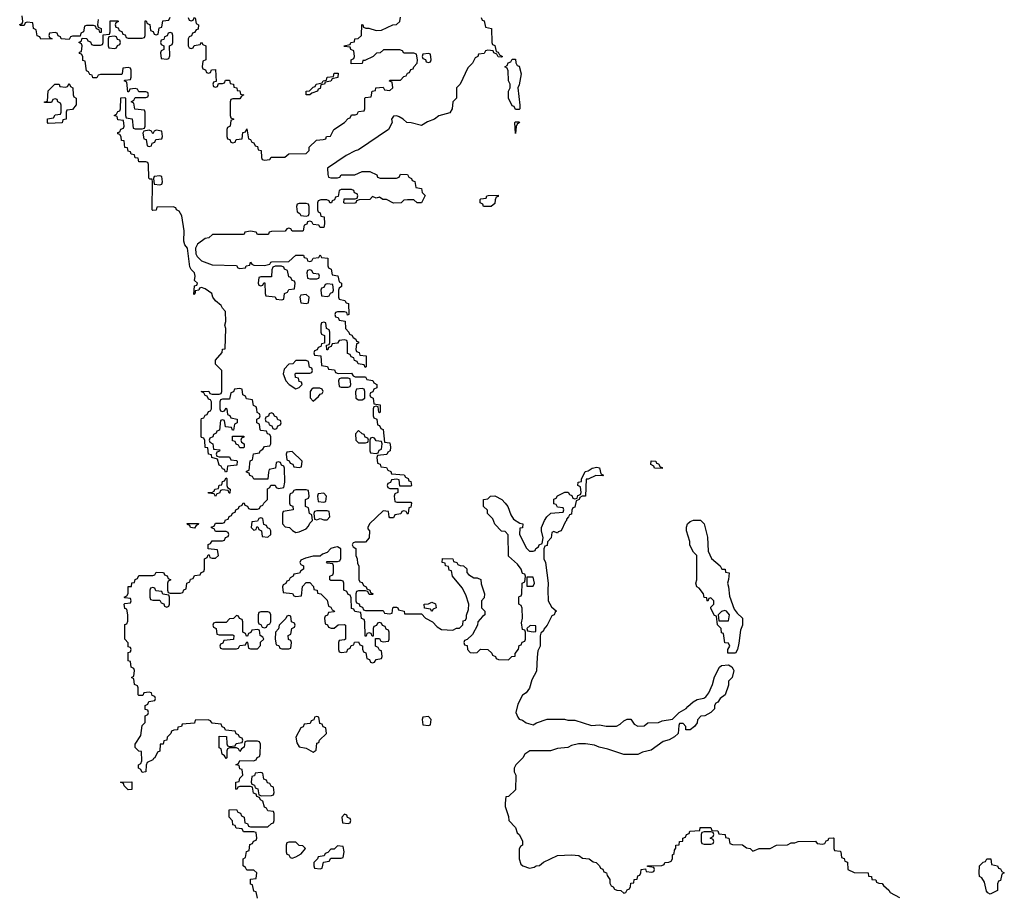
# Model space of a CAD drawing. Header units: inches. Extents: x 2718490 to 2828976, y 856982 to 957410.
# Tile 28 of 63: x 2722607 to 2728251, y 921887 to 926900. Entities that reach past the tile are written whole.
import ezdxf

# ---------------------------------------------------------------- set-up
doc = ezdxf.new("R2010")
doc.units = ezdxf.units.IN
doc.header["$MEASUREMENT"] = 0
doc.layers.add('C7922', color=7, linetype='Continuous')

msp = doc.modelspace()

# ---------------------------------------------------------------- linework, layer by layer
at = {"layer": 'C7922', "color": 6}
for points in [[(2723058, 926902), (2723054, 926870), (2723058, 926858), (2723074, 926850), (2723074, 926826), (2723067.3, 926827.3), (2723062, 926842), (2723047.3, 926847.3), (2723042, 926862), (2723030, 926866), (2722990, 926866), (2722978, 926862), (2722974, 926830), (2722958, 926822), (2722954, 926806), (2722910, 926806), (2722898, 926802), (2722890, 926786), (2722846, 926790), (2722842, 926802), (2722827.3, 926807.3), (2722822, 926822), (2722810, 926826), (2722778, 926822), (2722774, 926810), (2722778, 926798), (2722794, 926790), (2722728.9, 926788.9), (2722722, 926802), (2722707.3, 926807.3), (2722702, 926842), (2722686, 926850), (2722682, 926882), (2722650, 926886), (2722638, 926882), (2722632.7, 926867.3), (2722610, 926866), (2722607.3, 926872.7), (2722622, 926878), (2722626, 926890), (2722622, 926922)], [(2723970, 921866), (2723962, 921902), (2723950, 921906), (2723942, 921942), (2723930, 921946), (2723930, 921974), (2723962, 921978), (2723966, 922010), (2723950, 922026), (2723910, 922026), (2723902, 922042), (2723888, 922050), (2723888, 922090), (2723902, 922098), (2723907.3, 922132.7), (2723922, 922138), (2723927.3, 922172.7), (2723942, 922178), (2723947.3, 922192.7), (2723962, 922198), (2723966, 922210), (2723962, 922242), (2723950, 922246), (2723890, 922246), (2723882, 922262), (2723847.3, 922267.3), (2723842, 922282), (2723830, 922286), (2723828, 922308), (2723808.7, 922330), (2723808, 922372), (2723850, 922374), (2723858, 922358), (2723872.7, 922352.7), (2723878, 922338), (2723894, 922330), (2723898, 922298), (2723912.7, 922292.7), (2723918, 922278), (2723930, 922274), (2724030, 922274), (2724050, 922294), (2724062, 922298), (2724066, 922310), (2724066, 922350), (2724062, 922362), (2724030, 922366), (2724022, 922382), (2724010, 922386), (2724002, 922422), (2723988, 922428), (2723982, 922442), (2723967.3, 922447.3), (2723962, 922462), (2723947.3, 922467.3), (2723942, 922502), (2723930, 922506), (2723870, 922506), (2723858, 922502), (2723852.7, 922487.3), (2723846, 922490), (2723846, 922530), (2723866, 922534), (2723870, 922554), (2723886, 922570), (2723882, 922602), (2723870, 922606), (2723866, 922626), (2723846, 922630), (2723862, 922638), (2723870, 922654), (2723947.3, 922652.7), (2723962, 922658), (2723968, 922672), (2723982, 922678), (2723986, 922690), (2723987.3, 922747.3), (2723982, 922762), (2723970, 922766), (2723910, 922766), (2723898, 922762), (2723894, 922730), (2723878, 922722), (2723870, 922706), (2723862, 922722), (2723850, 922726), (2723810, 922726), (2723798, 922722), (2723794, 922710), (2723794, 922670), (2723790, 922666), (2723782, 922682), (2723768, 922690), (2723762, 922722), (2723750, 922726), (2723750, 922794), (2723792.7, 922792.7), (2723794, 922750), (2723798, 922738), (2723810, 922734), (2723842, 922738), (2723847.3, 922752.7), (2723882, 922758), (2723886, 922770), (2723882, 922782), (2723867.3, 922787.3), (2723862, 922802), (2723848, 922808), (2723842, 922822), (2723787.3, 922827.3), (2723782, 922842), (2723768, 922848), (2723762, 922862), (2723710, 922868), (2723702, 922882), (2723687.3, 922887.3), (2723614, 922886), (2723610, 922869), (2723538, 922862), (2723534, 922850), (2723514, 922846), (2723512, 922830), (2723491.6, 922828.4), (2723478, 922822), (2723474, 922810), (2723452, 922788), (2723451.3, 922770), (2723432.7, 922767.3), (2723430, 922748.7), (2723412.7, 922747.3), (2723410, 922708.7), (2723398, 922702), (2723382, 922670), (2723373.7, 922666.3), (2723370, 922658), (2723338, 922642), (2723331.6, 922628.4), (2723330, 922588.7), (2723310, 922586), (2723302, 922602), (2723288, 922610), (2723288, 922630), (2723302, 922638), (2723307.3, 922652.7), (2723306, 922706), (2723290, 922708), (2723268.7, 922728.7), (2723268.7, 922748.7), (2723302, 922798), (2723310, 922854), (2723327.3, 922872.7), (2723326, 922910), (2723342, 922918), (2723346, 922930), (2723342, 922942), (2723327.3, 922947.3), (2723326, 922970), (2723342, 922978), (2723347.3, 922992.7), (2723382, 922998), (2723386, 923010), (2723382, 923022), (2723367.3, 923027.3), (2723362, 923042), (2723350, 923046), (2723318, 923042), (2723312.7, 923027.3), (2723290, 923026), (2723286, 923030), (2723286, 923070), (2723282, 923082), (2723266, 923090), (2723262, 923122), (2723248.7, 923130), (2723262, 923138), (2723266, 923170), (2723262, 923182), (2723246, 923190), (2723242, 923222), (2723230, 923226), (2723229.4, 923229.4), (2723230, 923274), (2723242, 923278), (2723246, 923290), (2723242, 923302), (2723230, 923306), (2723228.4, 923328.4), (2723209.7, 923350), (2723209.4, 923430), (2723210, 923434), (2723222, 923438), (2723227.3, 923452.7), (2723228, 923490), (2723222, 923522), (2723210, 923526), (2723206, 923550), (2723210, 923554), (2723242, 923558), (2723246, 923570), (2723242, 923582), (2723210, 923586), (2723206, 923590), (2723222, 923598), (2723228.4, 923611.6), (2723230, 923651), (2723248, 923652), (2723250, 923672), (2723266, 923674), (2723268.4, 923691.6), (2723282, 923698), (2723290, 923714), (2723370, 923714), (2723382, 923718), (2723390, 923734), (2723427.3, 923732.7), (2723434, 923730), (2723438, 923718), (2723452.7, 923712.7), (2723458, 923698), (2723474, 923690), (2723458, 923682), (2723454, 923670), (2723454, 923630), (2723458, 923618), (2723470, 923614), (2723530, 923614), (2723542, 923618), (2723547.3, 923632.7), (2723562, 923638), (2723566, 923670), (2723582, 923678), (2723587.3, 923692.7), (2723602, 923698), (2723610, 923714), (2723642, 923718), (2723648, 923732), (2723662, 923738), (2723666, 923750), (2723666, 923810), (2723682, 923818), (2723687.3, 923832.7), (2723692.7, 923832.7), (2723698, 923818), (2723710, 923814), (2723730, 923814), (2723746, 923830), (2723742, 923862), (2723687.3, 923867.3), (2723687.3, 923892.7), (2723702, 923898), (2723710, 923914), (2723770, 923914), (2723782, 923918), (2723787.3, 923932.7), (2723802, 923938), (2723806, 923950), (2723802, 923962), (2723790, 923966), (2723730, 923966), (2723722, 923982), (2723707.3, 923987.3), (2723707.3, 923992.7), (2723722, 923998), (2723730, 924014), (2723770, 924014), (2723782, 924018), (2723787.3, 924032.7), (2723802, 924038), (2723807.3, 924052.7), (2723822, 924058), (2723827.3, 924072.7), (2723842, 924078), (2723846, 924090), (2723862, 924098), (2723866, 924110), (2723882, 924118), (2723888.4, 924131.6), (2723894, 924130), (2723898, 924118), (2723912.7, 924112.7), (2723918, 924098), (2723930, 924094), (2723970, 924094), (2723982, 924098), (2723987.3, 924112.7), (2724002, 924118), (2724006, 924130), (2724028, 924150), (2724028, 924212), (2724042, 924218), (2724047.3, 924232.7), (2724071.6, 924231.6), (2724078, 924218), (2724090, 924214), (2724122, 924218), (2724128, 924250), (2724126, 924330), (2724122, 924342), (2724107.3, 924347.3), (2724102, 924362), (2724090, 924366), (2724078, 924362), (2724074, 924330), (2724038, 924322), (2724032.7, 924307.3), (2724030, 924266), (2723950, 924266), (2723942, 924282), (2723927.3, 924287.3), (2723922, 924302), (2723907.3, 924307.3), (2723907.3, 924312.7), (2723922, 924318), (2723928.4, 924371.6), (2723942, 924378), (2723947.3, 924412.7), (2723982, 924418), (2723986, 924430), (2724002, 924438), (2724010, 924454), (2724042, 924458), (2724046, 924470), (2724046, 924510), (2724042, 924522), (2724027.3, 924527.3), (2724022, 924542), (2723990, 924546), (2723986, 924550), (2723982, 924582), (2723966, 924590), (2723966, 924610), (2723982, 924618), (2723986, 924630), (2723982, 924642), (2723968.4, 924648.4), (2723967.3, 924667.3), (2723962, 924682), (2723948.4, 924688.4), (2723942, 924722), (2723907.3, 924727.3), (2723902, 924742), (2723886, 924750), (2723882, 924782), (2723870, 924786), (2723838, 924782), (2723832.7, 924767.3), (2723818, 924762), (2723810, 924726), (2723770, 924726), (2723758, 924722), (2723754, 924710), (2723754, 924670), (2723758, 924658), (2723770, 924654), (2723782, 924658), (2723790, 924674), (2723794, 924670), (2723798, 924638), (2723812, 924632), (2723818, 924618), (2723854, 924610), (2723854, 924590), (2723838, 924582), (2723832.7, 924547.3), (2723827.3, 924547.3), (2723822, 924562), (2723787.3, 924567.3), (2723782, 924602), (2723770, 924606), (2723758, 924602), (2723752.7, 924547.3), (2723738, 924542), (2723734, 924530), (2723718, 924522), (2723714, 924510), (2723698, 924502), (2723694, 924490), (2723698, 924478), (2723714, 924470), (2723718, 924438), (2723754, 924434), (2723752.7, 924427.3), (2723738, 924422), (2723734, 924410), (2723738, 924398), (2723750, 924394), (2723810, 924394), (2723818, 924378), (2723850, 924374), (2723854, 924370), (2723852.7, 924347.3), (2723798, 924342), (2723794, 924310), (2723787.3, 924307.3), (2723782, 924322), (2723770, 924326), (2723762, 924342), (2723750, 924346), (2723742, 924382), (2723708, 924390), (2723706, 924406), (2723689.2, 924410), (2723686, 924446), (2723670, 924448), (2723668, 924488), (2723662, 924502), (2723650, 924506), (2723648.4, 924511.6), (2723647.3, 924607.3), (2723650, 924614), (2723662, 924618), (2723670, 924634), (2723682, 924638), (2723690, 924654), (2723702, 924658), (2723706, 924670), (2723706, 924710), (2723702, 924722), (2723690, 924726), (2723682, 924742), (2723670, 924746), (2723662, 924762), (2723648, 924770), (2723691.6, 924771.6), (2723698, 924758), (2723710, 924754), (2723750, 924754), (2723762, 924758), (2723766, 924770), (2723766, 924890), (2723730, 924926), (2723728.9, 924948.9), (2723768, 924992), (2723770, 925012), (2723786, 925014), (2723788.7, 925130), (2723784, 925150), (2723789, 925170), (2723788, 925228), (2723770, 925246), (2723762, 925262), (2723730, 925288.7), (2723715.3, 925310), (2723708.7, 925330), (2723670, 925358), (2723650, 925366), (2723638, 925362), (2723634, 925350), (2723614, 925346), (2723614, 925334), (2723606, 925326), (2723610, 925374), (2723622, 925378), (2723626, 925390), (2723610, 925406), (2723614, 925430), (2723609.2, 925449.2), (2723590, 925468.7), (2723583.5, 925483.5), (2723569.7, 925589.7), (2723554, 925610), (2723548.7, 925630), (2723549.6, 925690), (2723536.4, 925776.4), (2723522, 925802), (2723506, 925810), (2723502, 925822), (2723487.3, 925827.3), (2723394, 925826), (2723390, 925808), (2723370, 925806), (2723366, 925810), (2723368, 925970), (2723366, 925986), (2723354, 925986), (2723348, 925992), (2723346, 926070), (2723342, 926082), (2723330, 926086), (2723290, 926086), (2723286, 926106), (2723270, 926108), (2723266, 926126), (2723246, 926130), (2723242, 926142), (2723230, 926146), (2723226, 926166), (2723210, 926168), (2723206, 926206), (2723190, 926208), (2723188.7, 926228.7), (2723182, 926242), (2723170, 926246), (2723170, 926254), (2723182, 926258), (2723187.3, 926272.7), (2723202, 926278), (2723206, 926290), (2723202, 926322), (2723170, 926326), (2723166, 926346), (2723148, 926350), (2723162, 926358), (2723170, 926374), (2723182, 926378), (2723186, 926390), (2723187.3, 926452.7), (2723210, 926454), (2723214, 926450), (2723214, 926350), (2723218, 926338), (2723252.7, 926332.7), (2723258, 926278), (2723270, 926274), (2723310, 926274), (2723322, 926278), (2723326, 926290), (2723326, 926370), (2723322, 926382), (2723267.3, 926387.3), (2723262, 926422), (2723246, 926430), (2723262, 926438), (2723270, 926454), (2723330, 926454), (2723342, 926458), (2723346, 926470), (2723342, 926482), (2723330, 926486), (2723290, 926486), (2723282, 926502), (2723270, 926506), (2723238, 926502), (2723232.7, 926487.3), (2723227.3, 926487.3), (2723222, 926542), (2723206, 926550), (2723210, 926554), (2723242, 926558), (2723246, 926570), (2723246, 926610), (2723242, 926622), (2723230, 926626), (2723198, 926622), (2723194, 926590), (2723190, 926586), (2723070, 926586), (2723058, 926582), (2723050, 926566), (2723027.3, 926567.3), (2723022, 926582), (2723010, 926586), (2723002, 926602), (2722990, 926606), (2722982, 926662), (2722970, 926666), (2722968.4, 926688.4), (2722962, 926702), (2722950, 926706), (2722950, 926714), (2722962, 926718), (2722966, 926750), (2722962, 926762), (2722946, 926770), (2722962, 926778), (2722966, 926794), (2722992.7, 926792.7), (2722998, 926778), (2723012.7, 926772.7), (2723018, 926758), (2723030, 926754), (2723070, 926754), (2723082, 926758), (2723086, 926770), (2723086, 926814), (2723122, 926818), (2723126, 926830), (2723126, 926894), (2723170, 926894), (2723174, 926890), (2723158, 926882), (2723154, 926870), (2723158, 926858), (2723172.7, 926852.7), (2723178, 926838), (2723192.7, 926832.7), (2723198, 926818), (2723212.7, 926812.7), (2723218, 926798), (2723230, 926794), (2723310, 926794), (2723322, 926798), (2723326, 926810), (2723327.3, 926892.7), (2723332.7, 926892.7), (2723338, 926878), (2723352.7, 926872.7), (2723358, 926838), (2723372.7, 926832.7), (2723378, 926818), (2723390, 926814), (2723402, 926818), (2723407.3, 926852.7), (2723422, 926858), (2723427.3, 926892.7), (2723462, 926898), (2723470, 926914)], [(2723572.7, 926912.7), (2723578, 926898), (2723590, 926894), (2723602, 926898), (2723610, 926914)], [(2723614, 926910), (2723618, 926878), (2723632, 926870), (2723630, 926846), (2723618, 926842), (2723610, 926826), (2723598, 926822), (2723592.7, 926807.3), (2723578, 926802), (2723574, 926790), (2723574, 926750), (2723578, 926738), (2723590, 926734), (2723602, 926738), (2723607.3, 926752.7), (2723642, 926758), (2723650, 926772), (2723658, 926758), (2723674, 926750), (2723674, 926670), (2723658, 926662), (2723654, 926630), (2723658, 926618), (2723672.7, 926612.7), (2723678, 926598), (2723690, 926594), (2723702, 926598), (2723707.3, 926612.7), (2723730, 926614), (2723734, 926546), (2723718, 926542), (2723714, 926530), (2723718, 926518), (2723730, 926514), (2723742, 926518), (2723746, 926534), (2723770, 926534), (2723782, 926538), (2723787.3, 926552.7), (2723810, 926554), (2723814, 926534), (2723832, 926530), (2723834, 926514), (2723852, 926510), (2723854, 926494), (2723870, 926492), (2723872.7, 926472.7), (2723891.3, 926470), (2723878, 926462), (2723870, 926446), (2723830, 926446), (2723818, 926442), (2723814, 926430), (2723814, 926350), (2723818, 926338), (2723834, 926330), (2723818, 926322), (2723814, 926290), (2723798, 926282), (2723794, 926270), (2723794, 926230), (2723798, 926218), (2723812.7, 926212.7), (2723818, 926198), (2723830, 926194), (2723842, 926198), (2723847.3, 926212.7), (2723882, 926218), (2723887.3, 926252.7), (2723902, 926258), (2723910, 926274), (2723918, 926218), (2723930, 926214), (2723938, 926198), (2723950, 926194), (2723958, 926178), (2723970, 926174), (2723974, 926154), (2723992, 926150), (2723994, 926110), (2723998, 926098), (2724010, 926094), (2724042, 926098), (2724048.7, 926111.3), (2724128, 926112), (2724150, 926131), (2724250, 926134), (2724266, 926150), (2724266, 926170), (2724308, 926210), (2724347.3, 926212.7), (2724362, 926218), (2724366, 926230), (2724388, 926232), (2724408.7, 926270), (2724468.7, 926311.3), (2724490, 926334), (2724502, 926338), (2724510, 926354), (2724530, 926354), (2724542, 926358), (2724550, 926374), (2724582, 926378), (2724586, 926390), (2724586, 926450), (2724590, 926454), (2724622, 926458), (2724628, 926490), (2724646, 926494), (2724648, 926510), (2724690, 926514), (2724698, 926498), (2724730, 926494), (2724746, 926510), (2724742, 926542), (2724728, 926548), (2724730, 926554), (2724790, 926554), (2724810, 926574), (2724822, 926578), (2724830, 926594), (2724842, 926598), (2724850, 926614), (2724862, 926618), (2724866, 926630), (2724886, 926650), (2724888, 926670), (2724882, 926702), (2724867.3, 926707.3), (2724810, 926708), (2724802, 926722), (2724787.3, 926727.3), (2724692.7, 926727.3), (2724674, 926710), (2724652.7, 926707.3), (2724634, 926690), (2724586, 926666), (2724574, 926666), (2724570, 926648), (2724507.3, 926647.3), (2724508, 926670), (2724522, 926678), (2724526, 926690), (2724522, 926722), (2724506, 926730), (2724502, 926742), (2724470, 926746), (2724466, 926750), (2724502, 926758), (2724506, 926770), (2724526, 926774), (2724528, 926790), (2724548, 926792), (2724566, 926810), (2724568, 926872), (2724574, 926870), (2724578, 926858), (2724591.6, 926851.6), (2724608.4, 926851.6), (2724650, 926838), (2724680.4, 926839.6), (2724746, 926870), (2724768, 926872), (2724786, 926890), (2724790, 926914)], [(2725252.7, 926912.7), (2725258, 926898), (2725270, 926894), (2725278, 926858), (2725312, 926850), (2725314, 926770), (2725318, 926758), (2725331.6, 926751.6), (2725338, 926718), (2725350, 926714), (2725358, 926698), (2725374, 926690), (2725370, 926686), (2725350, 926688), (2725342, 926702), (2725326, 926710), (2725322, 926722), (2725290, 926726), (2725278, 926722), (2725270, 926706), (2725238, 926702), (2725234, 926690), (2725218, 926682), (2725202, 926650), (2725176, 926624), (2725131.3, 926530), (2725112, 926510), (2725111, 926450), (2725091.1, 926428.9), (2725086.8, 926390), (2725073, 926367), (2725010, 926349.5), (2724986, 926330), (2724945.8, 926314.2), (2724910, 926293.2), (2724850.8, 926309.2), (2724826, 926310), (2724806, 926330), (2724783.1, 926343.1), (2724770, 926348.7), (2724750, 926348), (2724738, 926330), (2724742, 926310), (2724722, 926270), (2724550, 926154), (2724530, 926149.2), (2724479.1, 926120.9), (2724372, 926050), (2724372.7, 926012.7), (2724378, 925998), (2724390, 925994), (2724430, 925994), (2724442, 925998), (2724450, 926011.3), (2724528.4, 926011.6), (2724570.9, 926030.9), (2724614, 926030), (2724654, 926010), (2724658, 925998), (2724672.7, 925992.7), (2724767.3, 925992.7), (2724782, 925998), (2724790, 926014), (2724830, 926012), (2724838, 925998), (2724854, 925990), (2724858, 925978), (2724872.7, 925972.7), (2724878, 925938), (2724910, 925932), (2724914, 925910), (2724931.6, 925891.6), (2724911.3, 925850), (2724886, 925850), (2724867.3, 925867.3), (2724830, 925868), (2724810, 925866), (2724794, 925850), (2724750, 925849.3), (2724709.1, 925869.1), (2724688, 925870), (2724670, 925882), (2724650, 925878), (2724630, 925886), (2724614, 925870), (2724552.7, 925867.3), (2724538, 925862), (2724534, 925850), (2724528, 925848), (2724472.7, 925847.3), (2724466, 925850), (2724467.3, 925872.7), (2724530, 925874), (2724542, 925878), (2724546, 925890), (2724542, 925902), (2724527.3, 925907.3), (2724522, 925922), (2724510, 925926), (2724450, 925926), (2724438, 925922), (2724432.7, 925887.3), (2724418, 925882), (2724412.7, 925867.3), (2724398, 925862), (2724394, 925850), (2724386, 925850), (2724382, 925862), (2724367.3, 925867.3), (2724332.7, 925867.3), (2724318, 925862), (2724314, 925850), (2724314, 925810), (2724318, 925798), (2724330, 925794), (2724334, 925774), (2724352, 925770), (2724354, 925730), (2724350, 925708.7), (2724328.9, 925708.9), (2724322, 925722), (2724290, 925726), (2724282, 925742), (2724270, 925746), (2724258, 925742), (2724252.7, 925727.3), (2724238, 925722), (2724232, 925690), (2724228.4, 925688.4), (2724168.9, 925688.9), (2724162, 925702), (2724150, 925706), (2724138, 925702), (2724130, 925688), (2724050, 925686), (2724038, 925682), (2724034, 925670), (2724028.9, 925668.9), (2723970, 925669), (2723962, 925682), (2723930, 925688), (2723898, 925682), (2723894, 925670), (2723888.4, 925668.4), (2723711.6, 925668.4), (2723692, 925650), (2723670, 925645.2), (2723626.2, 925613.8), (2723615.3, 925590), (2723617.3, 925557.3), (2723623.7, 925543.7), (2723650, 925517.3), (2723710, 925496), (2723850, 925492), (2723858, 925478), (2723870, 925474), (2723902, 925478), (2723906, 925490), (2723926, 925494), (2723930, 925511.3), (2723938, 925498), (2723950, 925494), (2724010, 925492), (2724042, 925498), (2724046, 925510), (2724052.7, 925512.7), (2724150, 925514), (2724191.1, 925551.1), (2724234, 925550), (2724238, 925538), (2724252.7, 925532.7), (2724258, 925518), (2724270, 925514), (2724282, 925518), (2724290, 925534), (2724322, 925538), (2724330, 925552), (2724338, 925538), (2724372.7, 925532.7), (2724374, 925490), (2724378, 925478), (2724392, 925470), (2724398, 925438), (2724431.1, 925431.1), (2724438, 925398), (2724452, 925390), (2724452, 925370), (2724438, 925362), (2724434, 925350), (2724434, 925310), (2724438, 925298), (2724471.6, 925291.6), (2724478, 925278), (2724492.7, 925272.7), (2724494, 925210), (2724487.3, 925207.3), (2724482, 925222), (2724470, 925226), (2724430, 925226), (2724418, 925222), (2724414, 925210), (2724418, 925198), (2724432.7, 925192.7), (2724438, 925178), (2724472.7, 925172.7), (2724474, 925130), (2724494, 925110), (2724498, 925098), (2724512, 925092), (2724518, 925078), (2724534, 925070), (2724538, 925058), (2724550, 925054), (2724550, 925046), (2724538, 925042), (2724534, 925010), (2724538, 924998), (2724552.7, 924992.7), (2724558, 924978), (2724592.7, 924972.7), (2724594, 924910), (2724587.3, 924907.3), (2724582, 924922), (2724547.3, 924927.3), (2724542, 924942), (2724527.3, 924947.3), (2724522, 924962), (2724508, 924968), (2724502, 924982), (2724487.3, 924987.3), (2724487.3, 925047.3), (2724482, 925062), (2724470, 925066), (2724438, 925062), (2724430, 925046), (2724398, 925042), (2724392.7, 925027.3), (2724378, 925022), (2724372.7, 925007.3), (2724367.3, 925007.3), (2724366, 925034), (2724382, 925038), (2724386, 925050), (2724386, 925110), (2724382, 925122), (2724366, 925130), (2724362, 925162), (2724350, 925166), (2724338, 925162), (2724334, 925150), (2724334, 925110), (2724338, 925098), (2724354, 925090), (2724354, 925046), (2724338, 925042), (2724332.7, 925027.3), (2724318, 925022), (2724312.7, 925007.3), (2724298, 925002), (2724294, 924990), (2724298, 924978), (2724332.7, 924972.7), (2724338, 924918), (2724371.6, 924911.6), (2724378, 924898), (2724412.7, 924892.7), (2724418, 924878), (2724432.7, 924872.7), (2724510, 924874), (2724518, 924858), (2724530, 924854), (2724590, 924854), (2724598, 924838), (2724631.6, 924831.6), (2724638, 924818), (2724654, 924810), (2724654, 924790), (2724638, 924782), (2724632, 924768), (2724618, 924762), (2724614, 924750), (2724618, 924738), (2724634, 924730), (2724638, 924698), (2724672.7, 924692.7), (2724674, 924650), (2724670, 924646), (2724666, 924650), (2724662, 924682), (2724650, 924686), (2724638, 924682), (2724634, 924670), (2724634, 924630), (2724638, 924618), (2724654, 924610), (2724658, 924578), (2724670, 924574), (2724678, 924558), (2724691.6, 924551.6), (2724698, 924478), (2724730, 924474), (2724732, 924450), (2724731.6, 924428.4), (2724718, 924422), (2724712.7, 924407.3), (2724658, 924402), (2724654, 924390), (2724658, 924358), (2724672.7, 924352.7), (2724678, 924338), (2724710, 924334), (2724718, 924318), (2724734, 924310), (2724738, 924298), (2724811.6, 924291.6), (2724818, 924278), (2724834, 924270), (2724838, 924258), (2724850, 924254), (2724854, 924230), (2724850, 924226), (2724786, 924226), (2724782, 924262), (2724770, 924266), (2724738, 924262), (2724732.7, 924247.3), (2724718, 924242), (2724714, 924230), (2724718, 924218), (2724730, 924214), (2724774, 924214), (2724774, 924190), (2724758, 924182), (2724754, 924170), (2724758, 924138), (2724770, 924134), (2724850, 924134), (2724854, 924130), (2724850, 924106), (2724838, 924102), (2724834, 924070), (2724830, 924066), (2724822, 924082), (2724810, 924086), (2724798, 924082), (2724791.6, 924068.4), (2724758, 924062), (2724750, 924046), (2724730, 924046), (2724726, 924050), (2724722, 924082), (2724690, 924086), (2724612, 924010), (2724602, 923990), (2724602, 923982), (2724612, 923970), (2724611, 923930), (2724590, 923906), (2724530, 923906), (2724518, 923902), (2724514, 923890), (2724518, 923878), (2724534, 923870), (2724534, 923830), (2724542, 923810), (2724543.6, 923783.6), (2724550.7, 923770), (2724552, 923692), (2724558, 923678), (2724570, 923674), (2724578, 923658), (2724594, 923650), (2724598, 923638), (2724614, 923630), (2724618, 923618), (2724634, 923610), (2724630, 923606), (2724610, 923606), (2724602, 923622), (2724590, 923626), (2724550, 923626), (2724538, 923622), (2724534, 923610), (2724534, 923570), (2724538, 923558), (2724552.7, 923552.7), (2724558, 923538), (2724572.7, 923532.7), (2724578, 923518), (2724590, 923514), (2724690, 923514), (2724698, 923498), (2724730, 923494), (2724742, 923498), (2724746, 923530), (2724750, 923534), (2724767.3, 923532.7), (2724774, 923530), (2724778, 923518), (2724812, 923510), (2724814, 923494), (2724910, 923494), (2724934, 923470), (2724974, 923450), (2724999.6, 923419.6), (2725025.4, 923405.4), (2725090, 923402), (2725112, 923412), (2725128, 923412), (2725148, 923432), (2725150, 923454), (2725162, 923458), (2725168, 923472), (2725168, 923488), (2725180.4, 923519.6), (2725182, 923550), (2725164.1, 923604.1), (2725144.1, 923644.1), (2725088, 923710), (2725082, 923742), (2725070, 923746), (2725066, 923766), (2725048, 923770), (2725046, 923786), (2725028.7, 923790), (2725030, 923812), (2725090, 923811), (2725094, 923794), (2725114, 923790), (2725118, 923778), (2725132, 923772), (2725150.9, 923770.9), (2725170, 923752), (2725171.3, 923731.3), (2725179.6, 923719.6), (2725210, 923702), (2725230, 923702), (2725250, 923692), (2725252.7, 923667.3), (2725271, 923610), (2725270, 923586), (2725254, 923570), (2725254, 923530), (2725274, 923510), (2725274, 923490), (2725259.6, 923480.4), (2725234, 923450), (2725232, 923430), (2725203.6, 923376.4), (2725172.7, 923347.3), (2725158, 923342), (2725154, 923330), (2725158, 923318), (2725172.7, 923312.7), (2725174, 923290), (2725190, 923274), (2725210, 923272), (2725230, 923274), (2725248, 923292), (2725290, 923291.3), (2725314, 923270), (2725318, 923258), (2725334, 923250), (2725338, 923238), (2725352.7, 923232.7), (2725410, 923232), (2725429.1, 923250.9), (2725447.3, 923252.7), (2725447.3, 923267.3), (2725467.3, 923292.7), (2725470, 923314), (2725482, 923318), (2725488, 923332), (2725502, 923338), (2725506, 923350), (2725506, 923390), (2725502, 923402), (2725490, 923406), (2725484, 923444), (2725488.7, 923470), (2725487.3, 923527.3), (2725482, 923542), (2725468.7, 923550), (2725469.1, 923590.9), (2725470, 923594), (2725482, 923598), (2725486, 923610), (2725488, 923670), (2725502, 923678), (2725506, 923710), (2725502, 923722), (2725490, 923726), (2725482, 923750), (2725460.4, 923780.4), (2725410, 923826), (2725408, 923948), (2725390, 923966), (2725370, 923968), (2725330, 924008), (2725318.6, 924038.6), (2725289, 924070), (2725288.4, 924088.4), (2725266, 924110), (2725266, 924150), (2725290, 924154), (2725306, 924170), (2725330, 924170.4), (2725370.8, 924150), (2725391, 924130), (2725404.7, 924110), (2725422, 924062), (2725438, 924038), (2725474.8, 924014.8), (2725491, 924010), (2725490, 923988), (2725474, 923986), (2725472, 923950), (2725511.6, 923871.6), (2725530, 923854), (2725550, 923854), (2725562, 923858), (2725566, 923870), (2725582, 923878), (2725586, 923890), (2725602, 923898), (2725608, 923930), (2725598, 923970), (2725598, 923990), (2725615.3, 924030), (2725629.2, 924050), (2725652, 924072), (2725722, 924078), (2725726, 924090), (2725722, 924102), (2725690, 924106), (2725682, 924122), (2725670, 924126), (2725670, 924151.3), (2725682, 924158), (2725690, 924171.3), (2725731.6, 924191.6), (2725752, 924192), (2725758, 924178), (2725772.7, 924172.7), (2725778, 924158), (2725790, 924154), (2725802, 924158), (2725807.3, 924172.7), (2725822, 924178), (2725826, 924190), (2725822, 924222), (2725806, 924230), (2725808, 924250), (2725827.3, 924252.7), (2725827.3, 924267.3), (2725848.7, 924310), (2725866.3, 924313.7), (2725888.7, 924330), (2725916, 924336), (2725931.1, 924331.1), (2725938, 924298), (2725954, 924290), (2725950, 924286), (2725910, 924288), (2725866, 924266), (2725854, 924266), (2725851, 924170), (2725831.6, 924168.4), (2725818, 924162), (2725814, 924150), (2725798, 924142), (2725790, 924106), (2725778, 924102), (2725771.6, 924088.4), (2725770, 924066), (2725758, 924062), (2725754, 924050), (2725742, 924038), (2725742, 924030), (2725735.3, 924024.7), (2725710.4, 923970), (2725694.4, 923965.6), (2725690, 923958), (2725670, 923966), (2725658, 923962), (2725654, 923930), (2725632, 923908), (2725630, 923886), (2725618, 923882), (2725612.7, 923867.3), (2725611.3, 923810), (2725621, 923790), (2725637.3, 923670), (2725634, 923630), (2725637.3, 923570), (2725655.5, 923535.5), (2725684.7, 923510), (2725676.3, 923503.7), (2725670.6, 923490), (2725657.5, 923482.5), (2725630, 923429.2), (2725612.3, 923407.7), (2725610, 923398), (2725595.3, 923384.7), (2725590.7, 923369.3), (2725590.5, 923310.5), (2725578, 923282), (2725572.7, 923247.3), (2725570, 923166), (2725542.8, 923117.2), (2725530, 923068), (2725510, 923042), (2725490, 923028.7), (2725463.5, 922976.5), (2725451, 922930), (2725462, 922902), (2725471, 922891), (2725490, 922884.7), (2725510, 922871), (2725550, 922858), (2725570, 922871), (2725630, 922890.8), (2725730, 922890.7), (2725750, 922884.7), (2725790, 922884.7), (2725884.7, 922855.3), (2725930, 922858), (2725970, 922851), (2726028.7, 922851.3), (2726050, 922862), (2726070, 922882), (2726090, 922892), (2726110, 922892), (2726130, 922862), (2726150, 922852), (2726187.3, 922852.7), (2726208.9, 922871.1), (2726270, 922872), (2726290, 922882), (2726350, 922892), (2726388, 922930), (2726428.4, 922951.6), (2726436.4, 922963.6), (2726468, 922990), (2726490, 923004.7), (2726528.7, 923011.3), (2726540.4, 923019.6), (2726557.2, 923042.8), (2726579, 923090), (2726590, 923134), (2726618, 923190), (2726630, 923198), (2726670, 923202), (2726690, 923192), (2726698, 923178), (2726701, 923170), (2726690.7, 923130), (2726671.1, 923108.9), (2726670, 923086), (2726650.6, 923030), (2726622, 923010), (2726610, 922988.7), (2726598, 922982), (2726590.9, 922969.1), (2726590.7, 922950), (2726570, 922929), (2726534, 922910), (2726512, 922908), (2726492, 922888), (2726491.3, 922870), (2726476, 922850), (2726450, 922829.4), (2726426, 922830), (2726426, 922850), (2726410, 922866), (2726390, 922866), (2726384.7, 922855.3), (2726382, 922810), (2726361, 922790), (2726330, 922772.7), (2726296.3, 922763.7), (2726226.4, 922713.6), (2726178, 922702), (2726150, 922689.4), (2726070, 922689.5), (2725979.6, 922719.6), (2725928.7, 922730), (2725902, 922742), (2725850.5, 922749.5), (2725810.5, 922749.5), (2725770, 922741.2), (2725750, 922729.6), (2725690, 922723.7), (2725649.5, 922709.5), (2725531, 922709), (2725502, 922690), (2725490.6, 922669.4), (2725452, 922630), (2725442, 922610), (2725442, 922590), (2725451.3, 922570), (2725450, 922486), (2725410, 922448), (2725394, 922446), (2725391.1, 922408.9), (2725391, 922390), (2725410, 922334), (2725411.3, 922311.3), (2725450, 922271.3), (2725459.6, 922239.6), (2725471, 922230), (2725490, 922194), (2725490, 922168.7), (2725478, 922162), (2725471, 922149), (2725470.6, 922090.6), (2725480.7, 922060.7), (2725490.7, 922050.7), (2725530, 922038), (2725557.2, 922042.8), (2725568, 922050), (2725586.6, 922053.4), (2725610, 922071), (2725690, 922110.6), (2725770, 922113.4), (2725812, 922110), (2725834.4, 922094.4), (2725871.3, 922090), (2725893.7, 922073.7), (2725911, 922070), (2725931, 922050), (2725936.9, 922036.9), (2725950, 922031), (2725956, 922016), (2725970.7, 922010), (2725974.4, 921994.4), (2725990, 921972), (2725990.7, 921950.7), (2725996.9, 921936.9), (2726010, 921931), (2726016.9, 921916.9), (2726030.8, 921910.8), (2726054, 921910), (2726070, 921894), (2726082, 921898), (2726090, 921914), (2726102, 921918), (2726108.7, 921931.3), (2726110, 921951.3), (2726127.3, 921952.7), (2726130, 921972), (2726146, 921974), (2726150, 921994), (2726162, 921998), (2726168.7, 922011.3), (2726169.2, 922030), (2726194, 922034), (2726198, 922018), (2726230, 922014), (2726242, 922018), (2726246, 922030), (2726242, 922042), (2726206, 922046), (2726206, 922050), (2726287.3, 922052.7), (2726302, 922058), (2726306, 922070), (2726328.4, 922071.6), (2726342, 922078), (2726348.7, 922091.3), (2726350, 922114), (2726358, 922122), (2726360.4, 922139.6), (2726368.4, 922151.6), (2726369, 922170), (2726388.4, 922171.6), (2726390, 922190.7), (2726408.7, 922191.3), (2726409.3, 922210), (2726424.7, 922215.3), (2726430, 922230.7), (2726444.7, 922235.3), (2726449.3, 922250), (2726506, 922254), (2726508, 922270), (2726570, 922271), (2726574, 922254), (2726610, 922251), (2726614, 922234), (2726651.3, 922230), (2726652.7, 922212.7), (2726672, 922210), (2726678, 922178), (2726692.7, 922172.7), (2726750, 922170.5), (2726773.7, 922153.7), (2726794, 922150), (2726810, 922134), (2726846, 922150), (2726909.2, 922150.8), (2726946, 922170), (2727008.4, 922171.6), (2727030, 922182), (2727050, 922182), (2727070.6, 922190.6), (2727170, 922191.3), (2727178, 922178), (2727210, 922174), (2727222, 922178), (2727230, 922194), (2727242, 922198), (2727246, 922210), (2727270, 922211.3), (2727274, 922210), (2727274, 922150), (2727278, 922138), (2727310, 922134), (2727314, 922130), (2727318, 922098), (2727332.7, 922092.7), (2727338, 922078), (2727351.6, 922071.6), (2727354, 922030), (2727391.6, 922011.6), (2727470, 922011.3), (2727472, 921992), (2727491, 921990), (2727492, 921972), (2727514, 921970), (2727518, 921958), (2727531.3, 921951.3), (2727551.3, 921950), (2727558, 921938), (2727590, 921911.3), (2727596.9, 921896.9), (2727651, 921870)]]:
    msp.add_lwpolyline(points, dxfattribs=at)
for points in [[(2723150, 926806), (2723118, 926802), (2723114, 926790), (2723114, 926750), (2723118, 926738), (2723150, 926734), (2723162, 926738), (2723167.3, 926752.7), (2723182, 926758), (2723186, 926770), (2723182, 926782), (2723167.3, 926787.3), (2723162, 926802)], [(2723470, 926826), (2723458, 926822), (2723452.7, 926807.3), (2723438, 926802), (2723432.7, 926787.3), (2723418, 926782), (2723414, 926770), (2723418, 926758), (2723434, 926750), (2723434, 926730), (2723418, 926722), (2723414, 926710), (2723418, 926678), (2723450, 926674), (2723462, 926678), (2723467.3, 926692.7), (2723466, 926750), (2723482, 926758), (2723486, 926770), (2723486, 926810), (2723482, 926822)], [(2724950, 926706), (2724918, 926702), (2724914, 926690), (2724918, 926678), (2724932.7, 926672.7), (2724938, 926658), (2724950, 926654), (2724962, 926658), (2724966, 926670), (2724962, 926702)], [(2725450, 926386), (2725442, 926402), (2725430, 926406), (2725409.4, 926449.4), (2725409.3, 926490.7), (2725418, 926510), (2725418, 926530), (2725408.7, 926550), (2725407.3, 926607.3), (2725402, 926622), (2725388, 926630), (2725402, 926638), (2725407.3, 926652.7), (2725422, 926658), (2725430, 926674), (2725450, 926674), (2725452, 926652), (2725458, 926638), (2725470, 926634), (2725481, 926590), (2725470, 926526), (2725462, 926510), (2725474, 926410), (2725474, 926390), (2725470, 926386)], [(2724248.7, 926468.7), (2724250, 926491.3), (2724268, 926492), (2724290, 926514), (2724302, 926518), (2724306, 926530), (2724342, 926538), (2724346, 926550), (2724366, 926554), (2724370, 926571.3), (2724406, 926574), (2724410, 926594), (2724432.7, 926592.7), (2724431.1, 926568.9), (2724398, 926562), (2724390, 926548), (2724358, 926542), (2724354, 926530), (2724334, 926526), (2724330, 926506), (2724318, 926502), (2724314, 926490), (2724282, 926478), (2724270, 926468.7)], [(2722770, 926306), (2722766, 926310), (2722767.3, 926332.7), (2722802, 926338), (2722810, 926354), (2722842, 926358), (2722846, 926370), (2722846, 926410), (2722842, 926422), (2722826, 926430), (2722822, 926442), (2722810, 926446), (2722798, 926442), (2722790, 926426), (2722750, 926426), (2722749.4, 926430), (2722766, 926434), (2722770, 926492), (2722808, 926530), (2722830.9, 926530.9), (2722834, 926530), (2722838, 926518), (2722870, 926514), (2722882, 926518), (2722890, 926534), (2722898, 926518), (2722912, 926510), (2722914, 926470), (2722918, 926458), (2722931.3, 926450), (2722931.3, 926411.3), (2722910, 926386), (2722878, 926382), (2722874, 926370), (2722874, 926330), (2722854, 926326), (2722850, 926309.3)], [(2725450, 926248), (2725446, 926310), (2725450, 926314), (2725470, 926314), (2725472, 926310), (2725458, 926302), (2725452.7, 926287.3)], [(2723390, 926266), (2723378, 926262), (2723370, 926246), (2723362, 926262), (2723350, 926266), (2723318, 926262), (2723314, 926250), (2723318, 926218), (2723332.7, 926212.7), (2723338, 926178), (2723350, 926174), (2723362, 926178), (2723367.3, 926192.7), (2723382, 926198), (2723387.3, 926212.7), (2723422, 926218), (2723426, 926230), (2723422, 926262)], [(2723410, 926006), (2723378, 926002), (2723374, 925990), (2723378, 925958), (2723410, 925954), (2723422, 925958), (2723426, 925970), (2723422, 926002)], [(2724250, 925846), (2724210, 925846), (2724198, 925842), (2724194, 925830), (2724198, 925798), (2724214, 925790), (2724218, 925778), (2724250, 925774), (2724262, 925778), (2724266, 925790), (2724266, 925830), (2724262, 925842)], [(2725310, 925828.7), (2725266, 925830), (2725262, 925842), (2725246, 925850), (2725246, 925870), (2725250, 925874), (2725282, 925878), (2725286, 925890), (2725292.7, 925892.7), (2725350, 925894), (2725350, 925886), (2725338, 925882), (2725332, 925868), (2725330, 925846)], [(2724107.3, 925487.3), (2724072.7, 925487.3), (2724058, 925482), (2724052.7, 925467.3), (2724050, 925426), (2723990, 925426), (2723978, 925422), (2723974, 925390), (2723978, 925378), (2723990, 925374), (2724002, 925378), (2724007.3, 925392.7), (2724012.7, 925392.7), (2724014, 925330), (2724018, 925318), (2724071.6, 925311.6), (2724078, 925298), (2724110, 925294), (2724122, 925298), (2724126, 925330), (2724142, 925338), (2724150, 925354), (2724182, 925358), (2724186, 925390), (2724182, 925402), (2724170, 925406), (2724162, 925422), (2724150, 925426), (2724142, 925462), (2724126, 925470), (2724122, 925482)], [(2724270, 925466), (2724258, 925462), (2724254, 925450), (2724258, 925418), (2724270, 925414), (2724310, 925414), (2724322, 925418), (2724326, 925430), (2724322, 925442), (2724290, 925446), (2724282, 925462)], [(2724370, 925386), (2724358, 925382), (2724350, 925366), (2724338, 925362), (2724334, 925350), (2724338, 925318), (2724370, 925314), (2724382, 925318), (2724388, 925332), (2724402, 925338), (2724406, 925350), (2724402, 925382)], [(2724250, 925326), (2724218, 925322), (2724214, 925310), (2724218, 925278), (2724250, 925274), (2724262, 925278), (2724266, 925310)], [(2724250, 924946), (2724190, 924946), (2724172.7, 924927.3), (2724150, 924926), (2724123.6, 924896.4), (2724118, 924870), (2724132, 924830), (2724152, 924810), (2724190, 924784.7), (2724208.4, 924791.6), (2724226, 924810), (2724222, 924822), (2724210, 924826), (2724206, 924846), (2724188, 924850), (2724186, 924870), (2724190, 924874), (2724270, 924874), (2724282, 924878), (2724286, 924890), (2724282, 924902), (2724268, 924908), (2724262, 924942)], [(2724490, 924846), (2724450, 924846), (2724438, 924842), (2724434, 924830), (2724438, 924798), (2724450, 924794), (2724490, 924794), (2724502, 924798), (2724506, 924810), (2724502, 924842)], [(2724290, 924788), (2724279.6, 924780.4), (2724272, 924770), (2724272.7, 924732.7), (2724290, 924714), (2724320.4, 924739.6), (2724330, 924754), (2724342, 924758), (2724346, 924770), (2724342, 924782), (2724327.3, 924787.3)], [(2724570, 924786), (2724538, 924782), (2724532.7, 924767.3), (2724534, 924730), (2724550, 924722), (2724570, 924722), (2724586, 924730), (2724586, 924770), (2724582, 924782)], [(2724050, 924646), (2724038, 924642), (2724032.7, 924627.3), (2724018, 924622), (2724014, 924610), (2724018, 924598), (2724032.7, 924592.7), (2724038, 924578), (2724052.7, 924572.7), (2724058, 924558), (2724070, 924554), (2724082, 924558), (2724087.3, 924572.7), (2724102, 924578), (2724106, 924590), (2724102, 924602), (2724087.3, 924607.3), (2724082, 924622), (2724067.3, 924627.3), (2724062, 924642)], [(2724550, 924546), (2724532.7, 924527.3), (2724534, 924490), (2724550, 924474), (2724590, 924474), (2724602, 924478), (2724606, 924490), (2724602, 924502), (2724587.3, 924507.3), (2724582, 924522), (2724570, 924526)], [(2723870, 924446), (2723862, 924462), (2723847.3, 924467.3), (2723842, 924482), (2723827.3, 924487.3), (2723827.3, 924512.7), (2723892.7, 924512.7), (2723892.7, 924507.3), (2723878, 924502), (2723874, 924490), (2723878, 924478), (2723894, 924470), (2723894, 924450), (2723890, 924446)], [(2724630, 924506), (2724618, 924502), (2724614, 924490), (2724614, 924430), (2724618, 924418), (2724650, 924414), (2724662, 924418), (2724667.3, 924432.7), (2724682, 924438), (2724686, 924470), (2724682, 924482), (2724650, 924486), (2724642, 924502)], [(2724170, 924426), (2724138, 924422), (2724134, 924410), (2724138, 924378), (2724152.7, 924372.7), (2724158, 924358), (2724172.7, 924352.7), (2724178, 924338), (2724210, 924334), (2724222, 924338), (2724226, 924370)], [(2726290, 924328), (2726246, 924330), (2726242, 924342), (2726226, 924350), (2726227.3, 924372.7), (2726254, 924370), (2726258, 924358), (2726270, 924354), (2726278, 924338), (2726290, 924334)], [(2723807.3, 924187.3), (2723802, 924202), (2723770, 924206), (2723758, 924202), (2723752.7, 924187.3), (2723738, 924182), (2723730, 924168), (2723722, 924182), (2723690, 924186), (2723688, 924190), (2723708.9, 924191.1), (2723722, 924198), (2723726, 924210), (2723747.3, 924212.7), (2723750, 924232), (2723766, 924234), (2723770, 924254), (2723782, 924258), (2723790, 924274), (2723794, 924270), (2723794, 924230), (2723798, 924218), (2723814, 924210), (2723812.7, 924187.3)], [(2724250, 924206), (2724190, 924206), (2724178, 924202), (2724172, 924188), (2724158, 924182), (2724154, 924170), (2724154, 924130), (2724158, 924118), (2724172.7, 924112.7), (2724174, 924090), (2724118, 924082), (2724114, 924070), (2724114, 924010), (2724130, 923994), (2724154, 923990), (2724171.6, 923971.6), (2724190, 923962), (2724210, 923964.7), (2724250, 923982), (2724263.1, 923996.9), (2724270, 924014), (2724286, 924030), (2724282, 924062), (2724268, 924070), (2724262, 924102), (2724246, 924110), (2724246, 924150), (2724262, 924158), (2724266, 924170), (2724262, 924202)], [(2724350, 924186), (2724318, 924182), (2724314, 924170), (2724318, 924138), (2724350, 924134), (2724362, 924138), (2724366, 924170)], [(2723990, 924046), (2723978, 924042), (2723970, 924026), (2723938, 924022), (2723934, 923990), (2723950, 923974), (2723962, 923978), (2723967.3, 923992.7), (2723972.7, 923992.7), (2723978, 923978), (2723994, 923970), (2723998, 923938), (2724030, 923934), (2724046, 923950), (2724046, 923970), (2724042, 923982), (2724027.3, 923987.3), (2724022, 924002), (2724007.3, 924007.3), (2724002, 924042)], [(2724370, 924086), (2724310, 924086), (2724298, 924082), (2724294, 924070), (2724298, 924038), (2724310, 924034), (2724330, 924042), (2724350, 924034), (2724370, 924034), (2724386, 924050), (2724382, 924082)], [(2723610, 923986), (2723586, 923990), (2723582, 924002), (2723570, 924006), (2723567.3, 924012.7), (2723632.7, 924012.7), (2723630, 924006), (2723618, 924002)], [(2726710, 923269), (2726666, 923270), (2726666, 923290), (2726678, 923310), (2726670, 923326), (2726648.4, 923328.4), (2726642, 923382), (2726630, 923386), (2726628, 923410), (2726608, 923432), (2726602, 923482), (2726590, 923486), (2726570, 923526), (2726570, 923534), (2726586, 923550), (2726586, 923570), (2726570, 923586), (2726558, 923582), (2726551.6, 923568.4), (2726548, 923570), (2726546, 923586), (2726530, 923588), (2726528, 923610), (2726502, 923642), (2726489, 923650), (2726484, 923670), (2726488.7, 923690), (2726488, 923830), (2726469.2, 923849.2), (2726449.3, 923889.3), (2726449, 923910), (2726429.3, 923970.7), (2726429.3, 923990.7), (2726435.3, 924010), (2726450, 924024.7), (2726470, 924032), (2726510, 924031.3), (2726530, 924011.3), (2726550, 923934), (2726554.7, 923854.7), (2726572.7, 923812.7), (2726622, 923770), (2726631.6, 923751.6), (2726652, 923750), (2726654, 923734), (2726674, 923730), (2726671.3, 923691.3), (2726664.7, 923670), (2726670.6, 923650.6), (2726675.5, 923595.5), (2726702, 923522), (2726719.1, 923499.1), (2726750.8, 923470), (2726750.7, 923430), (2726739.6, 923400.4), (2726730, 923326), (2726721, 923290)], [(2724430, 923878), (2724410, 923875.3), (2724391.1, 923868.9), (2724370, 923846), (2724343.6, 923836.4), (2724330, 923826), (2724290, 923826), (2724245.4, 923814.6), (2724218, 923802), (2724214, 923790), (2724218, 923778), (2724234, 923770), (2724234, 923750), (2724218, 923742), (2724211.6, 923728.4), (2724178, 923722), (2724174, 923710), (2724158, 923702), (2724150, 923686), (2724138, 923682), (2724132, 923668), (2724118, 923662), (2724114, 923650), (2724118, 923618), (2724171.6, 923611.6), (2724178, 923598), (2724190, 923594), (2724222, 923598), (2724228.4, 923651.6), (2724250, 923674), (2724270, 923674), (2724291.6, 923651.6), (2724294, 923634), (2724312, 923630), (2724314, 923614), (2724334, 923610), (2724370, 923574), (2724378, 923538), (2724390, 923534), (2724398, 923518), (2724412, 923510), (2724410, 923506), (2724378, 923502), (2724372, 923488), (2724358, 923482), (2724354, 923470), (2724358, 923438), (2724372, 923432), (2724378, 923418), (2724392.7, 923412.7), (2724410, 923412), (2724432.7, 923432.7), (2724470, 923434), (2724474, 923430), (2724474, 923350), (2724470, 923346), (2724438, 923342), (2724434, 923330), (2724434, 923290), (2724438, 923278), (2724450, 923274), (2724482, 923278), (2724488, 923292), (2724502, 923298), (2724507.3, 923312.7), (2724522, 923318), (2724527.3, 923332.7), (2724550, 923334), (2724558, 923318), (2724572, 923312), (2724572.7, 923292.7), (2724578, 923278), (2724591.6, 923271.6), (2724598, 923238), (2724612.7, 923232.7), (2724618, 923218), (2724630, 923214), (2724642, 923218), (2724650, 923234), (2724682, 923238), (2724686, 923250), (2724682, 923282), (2724670, 923286), (2724662, 923302), (2724646, 923310), (2724646, 923354), (2724670, 923354), (2724678, 923338), (2724690, 923334), (2724722, 923338), (2724726, 923350), (2724726, 923390), (2724722, 923402), (2724707.3, 923407.3), (2724702, 923422), (2724687.3, 923427.3), (2724682, 923442), (2724670, 923446), (2724658, 923442), (2724652.7, 923427.3), (2724638, 923422), (2724634, 923410), (2724634, 923366), (2724627.3, 923367.3), (2724622, 923382), (2724610, 923386), (2724598, 923382), (2724592.7, 923367.3), (2724587.3, 923367.3), (2724586, 923450), (2724582, 923462), (2724567.3, 923467.3), (2724562, 923502), (2724528.4, 923508.4), (2724522, 923522), (2724510, 923526), (2724507.3, 923587.3), (2724502, 923602), (2724490, 923606), (2724482, 923622), (2724466, 923630), (2724466, 923670), (2724462, 923682), (2724450, 923686), (2724390, 923686), (2724386, 923690), (2724386, 923710), (2724402, 923718), (2724406, 923730), (2724406, 923770), (2724402, 923782), (2724370, 923786), (2724366, 923790), (2724370, 923794), (2724430, 923794), (2724442, 923798), (2724447.3, 923812.7), (2724448, 923868)], [(2725550, 923706), (2725514, 923706), (2725514, 923654), (2725550, 923654), (2725558, 923670)], [(2723370, 923646), (2723358, 923642), (2723354, 923630), (2723354, 923590), (2723358, 923578), (2723370, 923574), (2723410, 923574), (2723418, 923558), (2723432.7, 923552.7), (2723438, 923538), (2723450, 923534), (2723462, 923538), (2723466, 923550), (2723466, 923590), (2723462, 923602), (2723427.3, 923607.3), (2723422, 923622), (2723387.3, 923627.3), (2723382, 923642)], [(2724970, 923508), (2724962, 923522), (2724927.3, 923527.3), (2724926, 923550), (2724950, 923552), (2724970, 923562), (2724990, 923552), (2724994, 923530), (2724978, 923522)], [(2723850, 923486), (2723832.7, 923467.3), (2723810, 923466), (2723790, 923446), (2723730, 923446), (2723718, 923442), (2723714, 923430), (2723718, 923418), (2723734, 923410), (2723738, 923378), (2723750, 923374), (2723830, 923374), (2723834, 923370), (2723832.7, 923347.3), (2723778, 923342), (2723772.7, 923327.3), (2723758, 923322), (2723754, 923310), (2723758, 923298), (2723770, 923294), (2723850, 923294), (2723862, 923298), (2723870, 923314), (2723902, 923318), (2723910, 923334), (2723914, 923330), (2723918, 923298), (2723930, 923294), (2723970, 923294), (2723987.3, 923312.7), (2723988.4, 923331.6), (2724006, 923350), (2724002, 923362), (2723986, 923370), (2723982, 923402), (2723970, 923406), (2723938, 923402), (2723932.7, 923387.3), (2723918, 923382), (2723912.7, 923367.3), (2723907.3, 923367.3), (2723902, 923382), (2723886, 923390), (2723886, 923450), (2723882, 923462), (2723867.3, 923467.3), (2723862, 923482)], [(2724030, 923506), (2723990, 923506), (2723978, 923502), (2723974, 923490), (2723974, 923450), (2723978, 923438), (2723990, 923434), (2723998, 923418), (2724010, 923414), (2724022, 923418), (2724028, 923432), (2724042, 923438), (2724046, 923450), (2724046, 923490), (2724042, 923502)], [(2724150, 923486), (2724138, 923482), (2724132.7, 923467.3), (2724094, 923430), (2724091.6, 923408.4), (2724074, 923390), (2724072, 923350), (2724078, 923318), (2724092.7, 923312.7), (2724098, 923298), (2724110, 923294), (2724150, 923294), (2724162, 923298), (2724166, 923330), (2724162, 923342), (2724147.3, 923347.3), (2724146, 923370), (2724162, 923378), (2724168, 923410), (2724182, 923418), (2724186, 923430), (2724182, 923442), (2724166, 923450), (2724162, 923482)], [(2726650, 923514), (2726630, 923508.7), (2726611.3, 923490), (2726614, 923454), (2726670, 923454), (2726675.3, 923490), (2726658, 923510)], [(2725532.7, 923427.3), (2725514, 923410), (2725518, 923398), (2725550, 923392), (2725566, 923394), (2725566, 923426)], [(2724310, 922906), (2724298, 922902), (2724292.7, 922887.3), (2724278, 922882), (2724272.7, 922867.3), (2724238, 922862), (2724232, 922848), (2724218, 922842), (2724191.1, 922788.9), (2724195.3, 922755.3), (2724210, 922732), (2724250, 922724.7), (2724290, 922702), (2724307.3, 922712.7), (2724310, 922754), (2724322, 922758), (2724326, 922770), (2724366, 922810), (2724362, 922842), (2724347.3, 922847.3), (2724342, 922862), (2724327.3, 922867.3), (2724322, 922902)], [(2724950, 922906), (2724918, 922902), (2724914, 922890), (2724918, 922858), (2724950, 922854), (2724962, 922858), (2724966, 922890)], [(2723990, 922586), (2723958, 922582), (2723952.7, 922567.3), (2723938, 922562), (2723934, 922530), (2723938, 922518), (2723952.7, 922512.7), (2723958, 922498), (2723972.7, 922492.7), (2723978, 922458), (2723992.7, 922452.7), (2724050, 922454), (2724062, 922458), (2724066, 922470), (2724062, 922502), (2724048, 922508), (2724042, 922522), (2724027.3, 922527.3), (2724022, 922542), (2724007.3, 922547.3), (2724002, 922582)], [(2723230, 922486), (2723206, 922510), (2723202, 922522), (2723186, 922530), (2723250, 922532), (2723250, 922489)], [(2724470, 922346), (2724454, 922330), (2724458, 922298), (2724490, 922294), (2724502, 922298), (2724506, 922310), (2724502, 922322), (2724487.3, 922327.3), (2724482, 922342)], [(2726570, 922246), (2726530, 922246), (2726518, 922242), (2726514, 922230), (2726514, 922190), (2726518, 922178), (2726530, 922174), (2726570, 922174), (2726582, 922178), (2726586, 922190), (2726582, 922202), (2726566, 922210), (2726582, 922218), (2726586, 922230), (2726582, 922242)], [(2724190, 922186), (2724150, 922186), (2724138, 922182), (2724134, 922170), (2724134, 922130), (2724138, 922118), (2724150, 922114), (2724158, 922098), (2724170, 922094), (2724190, 922102), (2724220.4, 922119.6), (2724246, 922150), (2724230, 922166), (2724210, 922168)], [(2724430, 922166), (2724410, 922146), (2724390, 922146), (2724372.7, 922127.3), (2724358, 922122), (2724352.7, 922107.3), (2724318, 922102), (2724314, 922090), (2724294, 922070), (2724294, 922050), (2724298, 922038), (2724330, 922034), (2724342, 922038), (2724348, 922072), (2724382, 922078), (2724390, 922094), (2724450, 922094), (2724462, 922098), (2724468, 922130), (2724462, 922162)], [(2728170, 921889), (2728156.4, 921896.4), (2728150, 921906), (2728137.2, 921957.2), (2728122, 921982), (2728110, 921989.2), (2728106.6, 922010), (2728109.6, 922050), (2728130, 922070.8), (2728144, 922076), (2728150.7, 922090.7), (2728174, 922090), (2728178, 922058), (2728211.6, 922051.6), (2728218, 922038), (2728230, 922034), (2728238, 922018), (2728251.3, 922010), (2728238, 922002), (2728230, 921966), (2728218, 921962), (2728212.7, 921947.3), (2728212, 921910)]]:
    msp.add_lwpolyline(points, close=True, dxfattribs=at)

doc.saveas('drawing.dxf')
